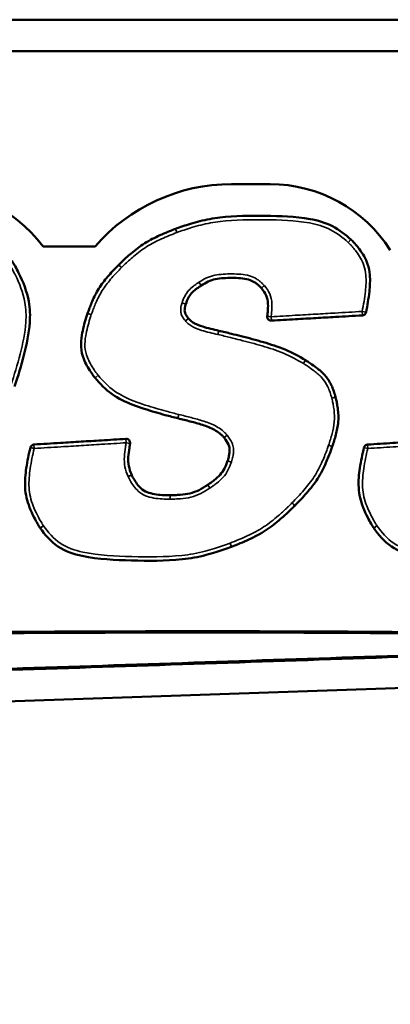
# Model space of a CAD drawing. Header units: inches. Extents: x 1.3 to 22.7, y 0.2 to 18.2.
# Tile 39 of 55: x 20.3 to 20.6, y 2.7 to 3.5. Entities that reach past the tile are written whole.
import ezdxf

# ---------------------------------------------------------------- set-up
doc = ezdxf.new("R2010")
doc.units = ezdxf.units.IN
doc.header["$LTSCALE"] = 0.833333
doc.header["$MEASUREMENT"] = 0
for name, color, linetype, lineweight in [('Dimension (ANSI)', 7, 'Continuous', 25), ('Visible (ANSI)', 7, 'Continuous', 50), ('Visible Narrow (ANSI)', 7, 'Continuous', 35)]:
    doc.layers.add(name, color=color, linetype=linetype, lineweight=lineweight)
doc.styles.add('Note Text (ANSI)', font='tahoma.ttf')
doc.dimstyles.new('Default (ANSI)', dxfattribs={"dimscale": 0.833333, "dimtxt": 0.2, "dimasz": 0.098425, "dimexe": 0.125, "dimexo": 0.0625, "dimgap": 0.031496, "dimtad": 0, "dimtih": 1, "dimtoh": 1, "dimrnd": 1e-08, "dimzin": 4, "dimdsep": 46, "dimtxsty": 'Note Text (ANSI)', "dimcen": 0.09, "dimdle": 0.393701, "dimclrd": 256, "dimclre": 256, "dimclrt": 256, "dimadec": 0, "dimazin": 1, "dimtfac": 1, "dimtofl": 0, "dimtmove": 0, "dimatfit": 3, "dimfxl": 0, "dimtolj": 1, "dimtzin": 4, "dimlwd": -1, "dimlwe": -1, "dimarcsym": 0})

# ---------------------------------------------------------------- blocks, each defined once
blk = doc.blocks.new('*D12')
at = {"layer": 'Defpoints', "color": 0}
for p in [(20.94052, 3.51761), (22.25286, 3.51761), (20.48839, 1.82828)]:
    blk.add_point(p, dxfattribs=at)
at = {"layer": 'Dimension (ANSI)'}
for p, q in [((20.9926, 3.51761), (22.35702, 3.51761)), ((22.25286, 3.43559), (22.25286, 2.73483)), ((22.25286, 1.9103), (22.25286, 2.46429)), ((20.54047, 1.82828), (22.35702, 1.82828))]:
    blk.add_line(p, q, dxfattribs=at)
for points in [[(22.23919, 3.43559), (22.26653, 3.43559), (22.25286, 3.51761)], [(22.23919, 1.9103), (22.26653, 1.9103), (22.25286, 1.82828)]]:
    blk.add_solid(points, dxfattribs=at)
at = {"layer": 'Dimension (ANSI)', "insert": (21.79712, 2.70858), "char_height": 0.1666667, "attachment_point": 1, "style": 'Note Text (ANSI)'}
blk.add_mtext('\\A1;2.03 [51]', dxfattribs=at)

msp = doc.modelspace()

# ---------------------------------------------------------------- linework, layer by layer
at = {"layer": 'Visible (ANSI)'}
for p, q in [((20.94052, 3.51761), (15.32219, 3.51761)), ((15.32219, 3.49261), (20.94052, 3.49261)), ((20.47614, 3.38699), (20.50687, 3.38699)), ((20.32667, 3.33755), (20.36787, 3.33755)), ((20.84563, 2.99479), (20.26535, 2.97495))]:
    msp.add_line(p, q, dxfattribs=at)
for centre, radius, start, end in [((20.22591, 3.25963), 0.12737, 37.71651, 90), ((20.47614, 3.24373), 0.14326, 90, 139.09176), ((20.50687, 3.27397), 0.11302, 32.48695, 90), ((20.43279, 3.34856), 0.00313, 110.67287, 111.11384), ((20.56884, 3.34068), 0.00313, 46.61467, 48.20827), ((20.38885, 3.32073), 0.00312, 135.3323, 135.62779), ((20.57987, 3.28587), 0.00312, 273.29766, 348.44778), ((20.36486, 3.28335), 0.00313, 161.34775, 161.81157), ((20.43956, 3.27839), 0.00312, 38.47246, 39.63077), ((20.50763, 3.28171), 0.00313, 173.06536, 273.29766), ((20.46541, 3.26755), 0.00312, 76.84129, 77.2423), ((20.53329, 3.24452), 0.00313, 58.16364, 59.05199), ((20.37024, 3.23517), 0.00312, 218.87825, 220.03267), ((20.55575, 3.21701), 0.00313, 14.7197, 15.33964), ((20.43435, 3.20405), 0.00312, 256.21267, 256.49736), ((20.39255, 3.18156), 0.00313, 350.22606, 93.52362), ((20.31956, 3.17707), 0.00313, 93.52362, 166.41458), ((20.55321, 3.17959), 0.00313, 341.36034, 341.69995), ((20.58433, 3.17707), 0.00312, 93.52364, 166.41353), ((20.52416, 3.1338), 0.00312, 315.23973, 315.53304), ((20.32687, 3.11565), 0.00312, 213.21348, 215.24699), ((20.59163, 3.11565), 0.00312, 213.21344, 215.24711), ((20.47507, 3.1019), 0.00312, 290.77422, 291.21576)]:
    msp.add_arc(centre, radius, start, end, dxfattribs=at)
for points, knots in [([(20.57092, 3.34301), (20.56661, 3.34687), (20.56172, 3.35076), (20.55067, 3.35647), (20.54455, 3.35826), (20.52653, 3.36137), (20.51478, 3.36168), (20.50296, 3.36185), (20.49097, 3.36201), (20.479, 3.36183), (20.46157, 3.35984), (20.45618, 3.35886), (20.44849, 3.35692), (20.44605, 3.35623), (20.44157, 3.35488), (20.43952, 3.35422), (20.43554, 3.35289), (20.43357, 3.35219), (20.43168, 3.35148)], [-0.5757665, -0.5757665, -0.5757665, -0.5757665, -0.5052885, -0.5052885, -0.4330249, -0.4330249, -0.2901091, -0.2901091, -0.2901091, -0.1450545, -0.1450545, -0.0807529, -0.0807529, -0.0504092, -0.0504092, -0.024569, -0.024569, -0.0000489, -0.0000489, -0.0000489, -0.0000489]), ([(20.43166, 3.35147), (20.42757, 3.3499), (20.4234, 3.34822), (20.41524, 3.34452), (20.41119, 3.34249), (20.40731, 3.34008), (20.40345, 3.33769), (20.39984, 3.3349), (20.39505, 3.33082), (20.39368, 3.32961), (20.39116, 3.32731), (20.39, 3.32622), (20.38811, 3.3244), (20.38734, 3.32365), (20.38663, 3.32293)], [-0.2131422, -0.2131422, -0.2131422, -0.2131422, -0.1597207, -0.1597207, -0.1062503, -0.1062503, -0.1062503, -0.0531251, -0.0531251, -0.0314019, -0.0314019, -0.0124301, -0.0124301, -0.0000327, -0.0000327, -0.0000327, -0.0000327]), ([(20.58293, 3.28524), (20.58402, 3.29058), (20.58499, 3.29604), (20.58605, 3.30599), (20.58631, 3.31045), (20.58593, 3.31503), (20.58569, 3.31781), (20.58518, 3.32071), (20.58274, 3.32792), (20.58035, 3.33175), (20.5768, 3.3365), (20.57585, 3.33767), (20.57436, 3.33941), (20.57385, 3.33999), (20.57291, 3.341), (20.5725, 3.34144), (20.57173, 3.34223), (20.57133, 3.34263), (20.57099, 3.34295)], [-0.2402431, -0.2402431, -0.2402431, -0.2402431, -0.1741527, -0.1741527, -0.1219948, -0.1219948, -0.1219948, -0.0902052, -0.0902052, -0.039342, -0.039342, -0.021892, -0.021892, -0.0128602, -0.0128602, -0.0058969, -0.0058969, -0.0001719, -0.0001719, -0.0001719, -0.0001719]), ([(20.30401, 3.2264), (20.30668, 3.23455), (20.30928, 3.24283), (20.31358, 3.25968), (20.3154, 3.26823), (20.31602, 3.27706), (20.3164, 3.2825), (20.31625, 3.28816), (20.31376, 3.30184), (20.31076, 3.30934), (20.3063, 3.31829), (20.30537, 3.32005), (20.30392, 3.3226), (20.30345, 3.32342), (20.30256, 3.3249), (20.30211, 3.32564), (20.30168, 3.32628)], [-0.4116767, -0.4116767, -0.4116767, -0.4116767, -0.3070688, -0.3070688, -0.2029354, -0.2029354, -0.2029354, -0.138847, -0.138847, -0.0441319, -0.0441319, -0.0205533, -0.0205533, -0.0094691, -0.0094691, -0.0001064, -0.0001064, -0.0001064, -0.0001064]), ([(20.38661, 3.32292), (20.38399, 3.32023), (20.38132, 3.31744), (20.37625, 3.31163), (20.37381, 3.30859), (20.37163, 3.3053), (20.36948, 3.30203), (20.36767, 3.29853), (20.36545, 3.29355), (20.36483, 3.29208), (20.36374, 3.28935), (20.36325, 3.2881), (20.36249, 3.28602), (20.36218, 3.28515), (20.3619, 3.28435)], [-0.182227, -0.182227, -0.182227, -0.182227, -0.1364558, -0.1364558, -0.0906519, -0.0906519, -0.0906519, -0.0453259, -0.0453259, -0.0264074, -0.0264074, -0.0104306, -0.0104306, -0.0000511, -0.0000511, -0.0000511, -0.0000511]), ([(20.45202, 3.30649), (20.45587, 3.30895), (20.45941, 3.31075), (20.46746, 3.31238), (20.47203, 3.31256), (20.47648, 3.31253), (20.48106, 3.31249), (20.48573, 3.31231), (20.49134, 3.31071), (20.49281, 3.31006), (20.49503, 3.30866), (20.49577, 3.30812), (20.4971, 3.30705), (20.49769, 3.30654), (20.49849, 3.30579), (20.49871, 3.30558), (20.49925, 3.30505), (20.4995, 3.30478), (20.49983, 3.30442)], [-0.2266937, -0.2266937, -0.2266937, -0.2266937, -0.1709054, -0.1709054, -0.115029, -0.115029, -0.115029, -0.0575145, -0.0575145, -0.0333945, -0.0333945, -0.0208158, -0.0208158, -0.0103115, -0.0103115, -0.0061515, -0.0061515, -0.0001508, -0.0001508, -0.0001508, -0.0001508]), ([(20.43987, 3.29176), (20.44046, 3.29349), (20.44103, 3.29497), (20.44252, 3.29786), (20.44339, 3.29915), (20.44443, 3.30032), (20.44542, 3.30144), (20.44663, 3.30249), (20.44865, 3.30409), (20.44939, 3.30464), (20.45039, 3.30536), (20.45064, 3.30554), (20.45126, 3.30597), (20.45159, 3.3062), (20.45198, 3.30646)], [-0.087591, -0.087591, -0.087591, -0.087591, -0.06532732, -0.06532732, -0.04299469, -0.04299469, -0.04299469, -0.02149735, -0.02149735, -0.00971995, -0.00971995, -0.00580936, -0.00580936, -0.00009571, -0.00009571, -0.00009571, -0.00009571]), ([(20.45198, 3.30646), (20.45199, 3.30647), (20.45199, 3.30647), (20.452, 3.30648), (20.45201, 3.30648), (20.45202, 3.30649)], [0, 0, 0, 0, 0.0001790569, 0.0001790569, 0.0003581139, 0.0003581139, 0.0003581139, 0.0003581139]), ([(20.49983, 3.30442), (20.49983, 3.30441), (20.49984, 3.3044), (20.49986, 3.30439), (20.49986, 3.30438), (20.49987, 3.30437)], [0, 0, 0, 0, 0.0002907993, 0.0002907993, 0.0005815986, 0.0005815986, 0.0005815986, 0.0005815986]), ([(20.49987, 3.30437), (20.50156, 3.30239), (20.50277, 3.30063), (20.50455, 3.29657), (20.50501, 3.29437), (20.50512, 3.29203), (20.50522, 3.2899), (20.50508, 3.28759), (20.50478, 3.28422), (20.50466, 3.28315), (20.50453, 3.28208)], [-0.1220567, -0.1220567, -0.1220567, -0.1220567, -0.0902826, -0.0902826, -0.0583641, -0.0583641, -0.0583641, -0.029182, -0.029182, -0.0157413, -0.0157413, -0.0157413, -0.0157413]), ([(20.44197, 3.28038), (20.44094, 3.28163), (20.44019, 3.28267), (20.43935, 3.28443), (20.43915, 3.28506), (20.43904, 3.28569), (20.43893, 3.28632), (20.43891, 3.28696), (20.43905, 3.28839), (20.43917, 3.28909), (20.43942, 3.2902), (20.43952, 3.29059), (20.43967, 3.29111), (20.43971, 3.29125), (20.43978, 3.2915), (20.43981, 3.29159), (20.43985, 3.29173)], [-0.06264161, -0.06264161, -0.06264161, -0.06264161, -0.04283704, -0.04283704, -0.03120758, -0.03120758, -0.03120758, -0.01957813, -0.01957813, -0.00935884, -0.00935884, -0.0038654, -0.0038654, -0.00187741, -0.00187741, -0.00009711, -0.00009711, -0.00009711, -0.00009711]), ([(20.43985, 3.29173), (20.43986, 3.29173), (20.43986, 3.29174), (20.43986, 3.29175), (20.43986, 3.29175), (20.43987, 3.29176)], [0, 0, 0, 0, 0.0001495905, 0.0001495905, 0.000299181, 0.000299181, 0.000299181, 0.000299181]), ([(20.36189, 3.28432), (20.36153, 3.28322), (20.36116, 3.2821), (20.35938, 3.27644), (20.35813, 3.27186), (20.35686, 3.264), (20.35657, 3.26088), (20.35674, 3.25768), (20.35692, 3.25448), (20.35769, 3.25114), (20.36038, 3.24442), (20.36231, 3.24109), (20.36493, 3.23714), (20.36543, 3.23642), (20.36626, 3.23525), (20.36659, 3.2348), (20.36721, 3.23397), (20.36753, 3.23356), (20.36781, 3.23321)], [-0.2086074, -0.2086074, -0.2086074, -0.2086074, -0.1943994, -0.1943994, -0.137907, -0.137907, -0.1025993, -0.1025993, -0.1025993, -0.0672915, -0.0672915, -0.0222874, -0.0222874, -0.0120515, -0.0120515, -0.0055502, -0.0055502, -0.0001256, -0.0001256, -0.0001256, -0.0001256]), ([(20.4661, 3.2706), (20.46391, 3.2711), (20.46176, 3.27159), (20.45748, 3.27266), (20.45535, 3.27322), (20.45329, 3.27386), (20.45098, 3.27457), (20.44877, 3.27535), (20.44596, 3.27691), (20.44507, 3.27751), (20.44381, 3.27852), (20.44339, 3.27889), (20.44284, 3.27942), (20.4427, 3.27957), (20.44235, 3.27993), (20.44223, 3.28006), (20.44201, 3.28033)], [-0.1160862, -0.1160862, -0.1160862, -0.1160862, -0.0887705, -0.0887705, -0.0614104, -0.0614104, -0.0614104, -0.0307052, -0.0307052, -0.0156626, -0.0156626, -0.0076679, -0.0076679, -0.0045938, -0.0045938, -0.0001367, -0.0001367, -0.0001367, -0.0001367]), ([(20.50781, 3.27859), (20.51416, 3.27895), (20.5205, 3.27932), (20.5323, 3.28), (20.53777, 3.28031), (20.54323, 3.28063), (20.54839, 3.28093), (20.55355, 3.28122), (20.56582, 3.28193), (20.57294, 3.28234), (20.58005, 3.28275)], [-0.3038166, -0.3038166, -0.3038166, -0.3038166, -0.2263651, -0.2263651, -0.1596386, -0.1596386, -0.1596386, -0.0966537, -0.0966537, -0.0097519, -0.0097519, -0.0097519, -0.0097519]), ([(20.5349, 3.2472), (20.5298, 3.25026), (20.52428, 3.2532), (20.51302, 3.25791), (20.50724, 3.25981), (20.50146, 3.2615), (20.49558, 3.26322), (20.4897, 3.26476), (20.48125, 3.26691), (20.47869, 3.26755), (20.4728, 3.269), (20.46945, 3.26982), (20.46612, 3.2706)], [-0.2927048, -0.2927048, -0.2927048, -0.2927048, -0.2202364, -0.2202364, -0.14767, -0.14767, -0.14767, -0.073835, -0.073835, -0.0417429, -0.0417429, -0.0000444, -0.0000444, -0.0000444, -0.0000444]), ([(20.55876, 3.21784), (20.55792, 3.22092), (20.55689, 3.22422), (20.55409, 3.23016), (20.55236, 3.23288), (20.55027, 3.2352), (20.54818, 3.23752), (20.54588, 3.23941), (20.54198, 3.2424), (20.54038, 3.24355), (20.53825, 3.24502), (20.53773, 3.24536), (20.53647, 3.2462), (20.53568, 3.24672), (20.53494, 3.24718)], [-0.1488627, -0.1488627, -0.1488627, -0.1488627, -0.1099362, -0.1099362, -0.0757181, -0.0757181, -0.0757181, -0.0414999, -0.0414999, -0.01812, -0.01812, -0.0107224, -0.0107224, -0.0000975, -0.0000975, -0.0000975, -0.0000975]), ([(20.36785, 3.23316), (20.37168, 3.2286), (20.37618, 3.22394), (20.38644, 3.21666), (20.39212, 3.21393), (20.39784, 3.21173), (20.40374, 3.20945), (20.40968, 3.20762), (20.4183, 3.20509), (20.42096, 3.20434), (20.42694, 3.20271), (20.4303, 3.20183), (20.43361, 3.20101)], [-0.2956208, -0.2956208, -0.2956208, -0.2956208, -0.2230038, -0.2230038, -0.1502601, -0.1502601, -0.1502601, -0.07513, -0.07513, -0.0416376, -0.0416376, -0.0000315, -0.0000315, -0.0000315, -0.0000315]), ([(20.55618, 3.17861), (20.55718, 3.18166), (20.55818, 3.18482), (20.55986, 3.19126), (20.56057, 3.19456), (20.56089, 3.19801), (20.56121, 3.20138), (20.56105, 3.20485), (20.56044, 3.20955), (20.56022, 3.21094), (20.55976, 3.21343), (20.55954, 3.21454), (20.55913, 3.21636), (20.55895, 3.21712), (20.55877, 3.2178)], [-0.1549787, -0.1549787, -0.1549787, -0.1549787, -0.1158285, -0.1158285, -0.0766407, -0.0766407, -0.0766407, -0.0383203, -0.0383203, -0.0219241, -0.0219241, -0.008625, -0.008625, -0.0000678, -0.0000678, -0.0000678, -0.0000678]), ([(20.43363, 3.20101), (20.43693, 3.20022), (20.44021, 3.19941), (20.44673, 3.1977), (20.44997, 3.19679), (20.45312, 3.19578), (20.4565, 3.19468), (20.45983, 3.19346), (20.46413, 3.19101), (20.46549, 3.19008), (20.46744, 3.1885), (20.46809, 3.18793), (20.46894, 3.18711), (20.46917, 3.18688), (20.4697, 3.18632), (20.46992, 3.18607), (20.47024, 3.18568)], [-0.1721484, -0.1721484, -0.1721484, -0.1721484, -0.1306631, -0.1306631, -0.0891463, -0.0891463, -0.0891463, -0.0445732, -0.0445732, -0.0225433, -0.0225433, -0.010912, -0.010912, -0.0064683, -0.0064683, -0.000175, -0.000175, -0.000175, -0.000175]), ([(20.39235, 3.18468), (20.38586, 3.18428), (20.37936, 3.18388), (20.36748, 3.18315), (20.36209, 3.18282), (20.35671, 3.18249), (20.35132, 3.18215), (20.34593, 3.18182), (20.33349, 3.18106), (20.32643, 3.18062), (20.31937, 3.18019)], [-0.3065367, -0.3065367, -0.3065367, -0.3065367, -0.2271953, -0.2271953, -0.1613912, -0.1613912, -0.1613912, -0.0955871, -0.0955871, -0.0093612, -0.0093612, -0.0093612, -0.0093612]), ([(20.47024, 3.18568), (20.47025, 3.18567), (20.47026, 3.18566), (20.47027, 3.18564), (20.47028, 3.18563), (20.47029, 3.18562)], [0, 0, 0, 0, 0.0003273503, 0.0003273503, 0.0006547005, 0.0006547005, 0.0006547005, 0.0006547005]), ([(20.47029, 3.18562), (20.47174, 3.1837), (20.4729, 3.18197), (20.47414, 3.17905), (20.47445, 3.17798), (20.47459, 3.1769), (20.47472, 3.17582), (20.47469, 3.1747), (20.47441, 3.17245), (20.47421, 3.1714), (20.47382, 3.16973), (20.47366, 3.1691), (20.47342, 3.16825), (20.47335, 3.16802), (20.47322, 3.1676), (20.47318, 3.16744), (20.47311, 3.16723)], [-0.09214586, -0.09214586, -0.09214586, -0.09214586, -0.06277105, -0.06277105, -0.04567908, -0.04567908, -0.04567908, -0.02858712, -0.02858712, -0.01439037, -0.01439037, -0.00588806, -0.00588806, -0.00282023, -0.00282023, -0.00007672, -0.00007672, -0.00007672, -0.00007672]), ([(20.65712, 3.18468), (20.64978, 3.18423), (20.64244, 3.18378), (20.63056, 3.18305), (20.62601, 3.18277), (20.62147, 3.18249), (20.61573, 3.18213), (20.60999, 3.18178), (20.59755, 3.18101), (20.59084, 3.1806), (20.58413, 3.18019)], [-0.3065329, -0.3065329, -0.3065329, -0.3065329, -0.2168706, -0.2168706, -0.1613902, -0.1613902, -0.1613902, -0.0912819, -0.0912819, -0.009361, -0.009361, -0.009361, -0.009361]), ([(20.31652, 3.1778), (20.31524, 3.17249), (20.31408, 3.16706), (20.31253, 3.15643), (20.31205, 3.15123), (20.31234, 3.14593), (20.31263, 3.14063), (20.31394, 3.13521), (20.31694, 3.12751), (20.31817, 3.12484), (20.32039, 3.12051), (20.32131, 3.11882), (20.32263, 3.11657), (20.32297, 3.11599), (20.32363, 3.11492), (20.32395, 3.1144), (20.32425, 3.11394)], [-0.2604317, -0.2604317, -0.2604317, -0.2604317, -0.194175, -0.194175, -0.1332447, -0.1332447, -0.1332447, -0.0723145, -0.0723145, -0.0376557, -0.0376557, -0.0148906, -0.0148906, -0.0068618, -0.0068618, -0.0002208, -0.0002208, -0.0002208, -0.0002208]), ([(20.39691, 3.15605), (20.39587, 3.1585), (20.39511, 3.16067), (20.39421, 3.16541), (20.39411, 3.16785), (20.39425, 3.17035), (20.39439, 3.1727), (20.3947, 3.17515), (20.39524, 3.17874), (20.39543, 3.17989), (20.39562, 3.18103)], [-0.126833, -0.126833, -0.126833, -0.126833, -0.0943267, -0.0943267, -0.061649, -0.061649, -0.061649, -0.0308245, -0.0308245, -0.0164264, -0.0164264, -0.0164264, -0.0164264]), ([(20.52639, 3.13161), (20.5296, 3.13488), (20.53284, 3.13828), (20.53898, 3.14535), (20.54191, 3.14906), (20.5445, 3.15307), (20.54708, 3.15706), (20.54922, 3.16132), (20.55186, 3.16732), (20.55258, 3.16905), (20.55389, 3.17235), (20.55449, 3.17391), (20.55544, 3.17651), (20.55583, 3.17758), (20.55617, 3.17859)], [-0.222467, -0.222467, -0.222467, -0.222467, -0.1667126, -0.1667126, -0.1109257, -0.1109257, -0.1109257, -0.0554628, -0.0554628, -0.0330391, -0.0330391, -0.0130913, -0.0130913, -0.0000376, -0.0000376, -0.0000376, -0.0000376]), ([(20.58129, 3.1778), (20.58001, 3.17249), (20.57885, 3.16706), (20.57729, 3.15643), (20.57682, 3.15123), (20.5771, 3.14593), (20.57739, 3.14063), (20.5787, 3.13521), (20.58171, 3.12751), (20.58294, 3.12484), (20.58515, 3.12051), (20.58608, 3.11882), (20.58739, 3.11657), (20.58774, 3.11599), (20.58839, 3.11492), (20.58872, 3.1144), (20.58902, 3.11394)], [-0.2604309, -0.2604309, -0.2604309, -0.2604309, -0.1941765, -0.1941765, -0.1332437, -0.1332437, -0.1332437, -0.0723109, -0.0723109, -0.0376553, -0.0376553, -0.0148905, -0.0148905, -0.0068618, -0.0068618, -0.0002209, -0.0002209, -0.0002209, -0.0002209]), ([(20.47309, 3.1672), (20.47234, 3.16501), (20.47159, 3.16309), (20.46962, 3.15936), (20.46845, 3.15767), (20.46707, 3.15616), (20.46573, 3.1547), (20.46414, 3.15332), (20.46156, 3.15127), (20.46064, 3.15057), (20.45938, 3.14964), (20.45905, 3.14941), (20.45823, 3.14882), (20.45778, 3.1485), (20.45726, 3.14815)], [-0.1109934, -0.1109934, -0.1109934, -0.1109934, -0.0827775, -0.0827775, -0.0544925, -0.0544925, -0.0544925, -0.0272462, -0.0272462, -0.0127191, -0.0127191, -0.0075898, -0.0075898, -0.0000479, -0.0000479, -0.0000479, -0.0000479]), ([(20.47311, 3.16723), (20.4731, 3.16722), (20.4731, 3.16722), (20.4731, 3.16721), (20.4731, 3.1672), (20.47309, 3.1672)], [0, 0, 0, 0, 0.0001411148, 0.0001411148, 0.0002822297, 0.0002822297, 0.0002822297, 0.0002822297]), ([(20.39695, 3.15597), (20.39694, 3.15598), (20.39694, 3.15599), (20.39692, 3.15602), (20.39692, 3.15603), (20.39691, 3.15605)], [0, 0, 0, 0, 0.0003542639, 0.0003542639, 0.0007085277, 0.0007085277, 0.0007085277, 0.0007085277]), ([(20.42756, 3.13992), (20.42322, 3.13995), (20.41907, 3.14009), (20.41298, 3.14113), (20.41096, 3.14164), (20.40914, 3.1424), (20.40732, 3.14315), (20.40569, 3.14416), (20.40201, 3.14751), (20.40006, 3.15027), (20.39824, 3.15346), (20.39806, 3.15378), (20.39771, 3.15443), (20.39753, 3.15477), (20.39722, 3.1554), (20.39709, 3.15565), (20.39695, 3.15597)], [-0.1659957, -0.1659957, -0.1659957, -0.1659957, -0.1130528, -0.1130528, -0.0852524, -0.0852524, -0.0852524, -0.057452, -0.057452, -0.0142561, -0.0142561, -0.0095243, -0.0095243, -0.0045539, -0.0045539, -0.0002004, -0.0002004, -0.0002004, -0.0002004]), ([(20.45725, 3.14814), (20.45492, 3.14659), (20.45271, 3.14523), (20.44804, 3.1429), (20.44565, 3.14199), (20.44317, 3.14139), (20.44075, 3.1408), (20.43817, 3.14049), (20.43408, 3.14015), (20.43262, 3.14006), (20.43067, 3.13999), (20.43018, 3.13997), (20.42899, 3.13994), (20.42832, 3.13992), (20.42758, 3.13992)], [-0.1350064, -0.1350064, -0.1350064, -0.1350064, -0.1009319, -0.1009319, -0.0668107, -0.0668107, -0.0668107, -0.0334054, -0.0334054, -0.015057, -0.015057, -0.0089676, -0.0089676, -0.0000516, -0.0000516, -0.0000516, -0.0000516]), ([(20.45726, 3.14815), (20.45726, 3.14815), (20.45726, 3.14815), (20.45725, 3.14814), (20.45725, 3.14814), (20.45725, 3.14814)], [0, 0, 0, 0, 0.0000940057, 0.0000940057, 0.0001880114, 0.0001880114, 0.0001880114, 0.0001880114]), ([(20.42758, 3.13992), (20.42758, 3.13992), (20.42758, 3.13992), (20.42757, 3.13992), (20.42756, 3.13992), (20.42756, 3.13992)], [0, 0, 0, 0, 0.0001018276, 0.0001018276, 0.0002036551, 0.0002036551, 0.0002036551, 0.0002036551]), ([(20.4762, 3.09898), (20.48079, 3.10076), (20.48547, 3.10266), (20.49459, 3.10692), (20.49909, 3.1093), (20.50337, 3.11209), (20.50765, 3.11488), (20.51162, 3.11807), (20.51761, 3.12328), (20.51976, 3.12524), (20.5225, 3.12782), (20.52312, 3.12841), (20.52462, 3.12986), (20.52553, 3.13074), (20.52638, 3.1316)], [-0.2399242, -0.2399242, -0.2399242, -0.2399242, -0.179974, -0.179974, -0.1199749, -0.1199749, -0.1199749, -0.0599875, -0.0599875, -0.0250605, -0.0250605, -0.0147865, -0.0147865, -0.0000325, -0.0000325, -0.0000325, -0.0000325]), ([(20.32431, 3.11385), (20.32802, 3.10861), (20.33264, 3.10313), (20.34426, 3.09537), (20.35099, 3.09308), (20.37081, 3.08894), (20.38384, 3.0885), (20.39689, 3.08809), (20.41021, 3.08767), (20.42356, 3.08763), (20.44342, 3.08968), (20.44988, 3.09084), (20.45865, 3.09317), (20.46116, 3.09391), (20.4658, 3.09535), (20.46794, 3.09605), (20.47211, 3.09748), (20.47419, 3.09822), (20.47618, 3.09898)], [-0.6390819, -0.6390819, -0.6390819, -0.6390819, -0.5609047, -0.5609047, -0.4811395, -0.4811395, -0.322974, -0.322974, -0.322974, -0.161487, -0.161487, -0.0844745, -0.0844745, -0.0531141, -0.0531141, -0.0260469, -0.0260469, -0.0000489, -0.0000489, -0.0000489, -0.0000489]), ([(20.58908, 3.11385), (20.59278, 3.10861), (20.5974, 3.10313), (20.60902, 3.09537), (20.61575, 3.09308), (20.63558, 3.08894), (20.64861, 3.0885), (20.66166, 3.08809), (20.67498, 3.08767), (20.68832, 3.08763), (20.70819, 3.08968), (20.71464, 3.09084), (20.72341, 3.09317), (20.72592, 3.09391), (20.73056, 3.09535), (20.7327, 3.09605), (20.73687, 3.09748), (20.73895, 3.09822), (20.74095, 3.09898)], [-0.6390896, -0.6390896, -0.6390896, -0.6390896, -0.5609118, -0.5609118, -0.4811453, -0.4811453, -0.322978, -0.322978, -0.322978, -0.161489, -0.161489, -0.0844804, -0.0844804, -0.0531182, -0.0531182, -0.0260491, -0.0260491, -0.0000492, -0.0000492, -0.0000492, -0.0000492]), ([(20.72887, 3.02918), (20.69012, 3.03019), (20.65135, 3.03084), (20.56574, 3.03167), (20.51889, 3.03184), (20.38644, 3.03193), (20.30083, 3.03152), (20.21523, 3.03082), (20.12963, 3.03012), (20.04404, 3.02915), (19.91549, 3.02695), (19.87252, 3.02608), (19.80329, 3.02419), (19.77701, 3.02338), (19.74287, 3.02196), (19.73499, 3.02161), (19.71865, 3.02077), (19.71016, 3.02033), (19.70173, 3.01959)], [-4.174531, -4.174531, -4.174531, -4.174531, -3.701923, -3.701923, -3.130842, -3.130842, -2.087153, -2.087153, -2.087153, -1.043576, -1.043576, -0.519716, -0.519716, -0.199283, -0.199283, -0.103167, -0.103167, 0, 0, 0, 0]), ([(20.26535, 2.99995), (20.31358, 3.00156), (20.3618, 3.00316), (20.45826, 3.00639), (20.50649, 3.00801), (20.55471, 3.00965), (20.60294, 3.01128), (20.65116, 3.01293), (20.7221, 3.01539), (20.74482, 3.01618), (20.78175, 3.01748), (20.79596, 3.01799), (20.82146, 3.01892), (20.83277, 3.01928), (20.84406, 3.01979)], [-2.353196, -2.353196, -2.353196, -2.353196, -1.764884, -1.764884, -1.176571, -1.176571, -1.176571, -0.588285, -0.588285, -0.311145, -0.311145, -0.137789, -0.137789, 0, 0, 0, 0])]:
    msp.add_open_spline(points, degree=3, knots=knots, dxfattribs=at)
msp.add_open_spline([(20.52639, 3.13161), (20.52639, 3.13161), (20.52639, 3.13161), (20.52639, 3.13161)], degree=3, dxfattribs=at)
msp.add_open_spline([(20.52639, 3.13161), (20.52639, 3.13161), (20.52639, 3.13161), (20.52639, 3.13161)], degree=3, dxfattribs=at)
at = {"layer": 'Visible Narrow (ANSI)'}
for p, q in [((20.43279, 3.34856), (20.43166, 3.35147)), ((20.43168, 3.35148), (20.43279, 3.34856)), ((20.56884, 3.34068), (20.57092, 3.34301)), ((20.57099, 3.34295), (20.56884, 3.34068)), ((20.38885, 3.32073), (20.38661, 3.32292)), ((20.45026, 3.30907), (20.45198, 3.30646)), ((20.45202, 3.30649), (20.45033, 3.30912)), ((20.50216, 3.3065), (20.49983, 3.30442)), ((20.49987, 3.30437), (20.50225, 3.3064)), ((20.43688, 3.2927), (20.43985, 3.29173)), ((20.43987, 3.29176), (20.43691, 3.29277)), ((20.58005, 3.28275), (20.57987, 3.28587)), ((20.57987, 3.28587), (20.58293, 3.28524)), ((20.36486, 3.28335), (20.36189, 3.28432)), ((20.43956, 3.27839), (20.44197, 3.28038)), ((20.44201, 3.28033), (20.43956, 3.27839)), ((20.50453, 3.28208), (20.50763, 3.28171)), ((20.50763, 3.28171), (20.50781, 3.27859)), ((20.46612, 3.2706), (20.46541, 3.26755)), ((20.46541, 3.26755), (20.4661, 3.2706)), ((20.53329, 3.24452), (20.5349, 3.2472)), ((20.36781, 3.23321), (20.37024, 3.23517)), ((20.37024, 3.23517), (20.36785, 3.23316)), ((20.55575, 3.21701), (20.55876, 3.21784)), ((20.43361, 3.20101), (20.43435, 3.20405)), ((20.43435, 3.20405), (20.43363, 3.20101)), ((20.39255, 3.18156), (20.39235, 3.18468)), ((20.47268, 3.18763), (20.47024, 3.18568)), ((20.47029, 3.18562), (20.47278, 3.18751)), ((20.31956, 3.17707), (20.31652, 3.1778)), ((20.31937, 3.18019), (20.31956, 3.17707)), ((20.39562, 3.18103), (20.39255, 3.18156)), ((20.55617, 3.17859), (20.55321, 3.17959)), ((20.55321, 3.17959), (20.55618, 3.17861)), ((20.58433, 3.17707), (20.58129, 3.1778)), ((20.58413, 3.18019), (20.58433, 3.17707)), ((20.47309, 3.1672), (20.47605, 3.16618)), ((20.47607, 3.16625), (20.47311, 3.16723)), ((20.39691, 3.15605), (20.39404, 3.15483)), ((20.39411, 3.15467), (20.39695, 3.15597)), ((20.45725, 3.14814), (20.45898, 3.14554)), ((20.45901, 3.14556), (20.45726, 3.14815)), ((20.42756, 3.13992), (20.42754, 3.13679)), ((20.42759, 3.13679), (20.42758, 3.13992)), ((20.52416, 3.1338), (20.52639, 3.13161)), ((20.32425, 3.11394), (20.32687, 3.11565)), ((20.32687, 3.11565), (20.32431, 3.11385)), ((20.58902, 3.11394), (20.59163, 3.11565)), ((20.59163, 3.11565), (20.58908, 3.11385)), ((20.47618, 3.09898), (20.47507, 3.1019)), ((20.47507, 3.1019), (20.4762, 3.09898))]:
    msp.add_line(p, q, dxfattribs=at)
for centre, major_axis, start_param, end_param in [((20.38885, 3.32073), (-0.00222, 0.0022), 6.282999, 7.853982), ((20.36486, 3.28335), (-0.00296, 0.001), 0.021465, 1.570796), ((20.53329, 3.24452), (0.00165, 0.00265), 4.712389, 6.215019), ((20.55575, 3.21701), (0.00302, 0.00079), 4.712389, 6.399063), ((20.52416, 3.1338), (0.00222, -0.0022), 4.712389, 5.734208)]:
    msp.add_ellipse(centre, major_axis=major_axis, ratio=0.00001, start_param=start_param, end_param=end_param, dxfattribs=at)
for points, knots in [([(20.43279, 3.34856), (20.43467, 3.34927), (20.43657, 3.34993), (20.44048, 3.35125), (20.4425, 3.35189), (20.44691, 3.35323), (20.44931, 3.3539), (20.45684, 3.3558), (20.46204, 3.35675), (20.4791, 3.3587), (20.49102, 3.35889), (20.50292, 3.35872), (20.51464, 3.35856), (20.52642, 3.35822), (20.54381, 3.35522), (20.54956, 3.35352), (20.55996, 3.34815), (20.56453, 3.34453), (20.56884, 3.34068)], [0.0000489, 0.0000489, 0.0000489, 0.0000489, 0.024569, 0.024569, 0.0504092, 0.0504092, 0.0807529, 0.0807529, 0.1450545, 0.1450545, 0.2901091, 0.2901091, 0.2901091, 0.4330249, 0.4330249, 0.5052885, 0.5052885, 0.5757665, 0.5757665, 0.5757665, 0.5757665]), ([(20.38885, 3.32073), (20.38956, 3.32145), (20.39029, 3.32216), (20.39215, 3.32395), (20.39329, 3.32502), (20.39577, 3.32728), (20.3971, 3.32846), (20.40179, 3.33246), (20.40525, 3.33513), (20.40896, 3.33742), (20.41268, 3.33974), (20.41661, 3.34171), (20.42461, 3.34534), (20.4287, 3.34698), (20.43279, 3.34856)], [0.0000327, 0.0000327, 0.0000327, 0.0000327, 0.0124301, 0.0124301, 0.0314019, 0.0314019, 0.0531251, 0.0531251, 0.1062503, 0.1062503, 0.1062503, 0.1597207, 0.1597207, 0.2131422, 0.2131422, 0.2131422, 0.2131422]), ([(20.56884, 3.34068), (20.56918, 3.34036), (20.56951, 3.34003), (20.57024, 3.33928), (20.57063, 3.33887), (20.57152, 3.3379), (20.57202, 3.33734), (20.57344, 3.33569), (20.57434, 3.33457), (20.57771, 3.33006), (20.57993, 3.32647), (20.58212, 3.31999), (20.58259, 3.31736), (20.58281, 3.31476), (20.58317, 3.3105), (20.58293, 3.3062), (20.5819, 3.29652), (20.58096, 3.29118), (20.57987, 3.28587)], [0.0001719, 0.0001719, 0.0001719, 0.0001719, 0.0058969, 0.0058969, 0.0128602, 0.0128602, 0.021892, 0.021892, 0.039342, 0.039342, 0.0902052, 0.0902052, 0.1219948, 0.1219948, 0.1219948, 0.1741527, 0.1741527, 0.2402431, 0.2402431, 0.2402431, 0.2402431]), ([(20.29907, 3.32457), (20.29949, 3.32392), (20.29989, 3.32327), (20.30076, 3.32183), (20.30122, 3.32104), (20.30262, 3.31856), (20.30353, 3.31685), (20.30787, 3.30814), (20.31076, 3.30085), (20.31312, 3.28789), (20.31326, 3.28253), (20.3129, 3.27728), (20.3123, 3.26876), (20.31053, 3.26035), (20.30628, 3.24371), (20.30371, 3.23552), (20.30104, 3.22737)], [0.0001064, 0.0001064, 0.0001064, 0.0001064, 0.0094691, 0.0094691, 0.0205533, 0.0205533, 0.0441319, 0.0441319, 0.138847, 0.138847, 0.2029354, 0.2029354, 0.2029354, 0.3070688, 0.3070688, 0.4116767, 0.4116767, 0.4116767, 0.4116767]), ([(20.36486, 3.28335), (20.36514, 3.28415), (20.36543, 3.28496), (20.36618, 3.28699), (20.36665, 3.28822), (20.36772, 3.29089), (20.36832, 3.29232), (20.37048, 3.29715), (20.37219, 3.30047), (20.37424, 3.30357), (20.37631, 3.30671), (20.37867, 3.30964), (20.38362, 3.31532), (20.38622, 3.31805), (20.38885, 3.32073)], [0.0000511, 0.0000511, 0.0000511, 0.0000511, 0.0104306, 0.0104306, 0.0264074, 0.0264074, 0.0453259, 0.0453259, 0.0906519, 0.0906519, 0.0906519, 0.1364558, 0.1364558, 0.182227, 0.182227, 0.182227, 0.182227]), ([(20.45026, 3.30907), (20.44987, 3.30881), (20.44948, 3.30855), (20.44883, 3.30809), (20.44857, 3.30791), (20.44753, 3.30716), (20.44675, 3.30657), (20.44461, 3.30487), (20.44327, 3.30371), (20.44209, 3.3024), (20.44087, 3.30103), (20.43984, 3.29948), (20.43816, 3.29621), (20.4375, 3.2945), (20.43691, 3.29277)], [0.00009571, 0.00009571, 0.00009571, 0.00009571, 0.00580936, 0.00580936, 0.00971995, 0.00971995, 0.02149735, 0.02149735, 0.04299469, 0.04299469, 0.04299469, 0.06532732, 0.06532732, 0.087591, 0.087591, 0.087591, 0.087591]), ([(20.45033, 3.30912), (20.45032, 3.30911), (20.45031, 3.3091), (20.45028, 3.30909), (20.45027, 3.30908), (20.45026, 3.30907)], [-0.0003581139, -0.0003581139, -0.0003581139, -0.0003581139, -0.0001790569, -0.0001790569, 0, 0, 0, 0]), ([(20.50216, 3.3065), (20.50183, 3.30687), (20.50149, 3.30722), (20.5009, 3.30781), (20.50065, 3.30805), (20.49977, 3.30887), (20.49912, 3.30944), (20.49765, 3.31062), (20.49681, 3.31123), (20.49427, 3.31284), (20.49244, 3.31365), (20.486, 3.31548), (20.48122, 3.31562), (20.4765, 3.31565), (20.47192, 3.31569), (20.4673, 3.31554), (20.45833, 3.31372), (20.45419, 3.31158), (20.45033, 3.30912)], [0.0001508, 0.0001508, 0.0001508, 0.0001508, 0.0061515, 0.0061515, 0.0103115, 0.0103115, 0.0208158, 0.0208158, 0.0333945, 0.0333945, 0.0575145, 0.0575145, 0.115029, 0.115029, 0.115029, 0.1709054, 0.1709054, 0.2266937, 0.2266937, 0.2266937, 0.2266937]), ([(20.50225, 3.3064), (20.50224, 3.30641), (20.50222, 3.30643), (20.50219, 3.30647), (20.50217, 3.30649), (20.50216, 3.3065)], [-0.0005815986, -0.0005815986, -0.0005815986, -0.0005815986, -0.0002907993, -0.0002907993, 0, 0, 0, 0]), ([(20.50763, 3.28171), (20.50777, 3.2828), (20.50788, 3.2839), (20.5082, 3.28739), (20.50835, 3.28979), (20.50824, 3.29218), (20.50811, 3.29479), (20.50757, 3.29745), (20.50547, 3.30225), (20.50394, 3.30441), (20.50225, 3.3064)], [0.0157413, 0.0157413, 0.0157413, 0.0157413, 0.029182, 0.029182, 0.0583641, 0.0583641, 0.0583641, 0.0902826, 0.0902826, 0.1220567, 0.1220567, 0.1220567, 0.1220567]), ([(20.43688, 3.2927), (20.43684, 3.29256), (20.4368, 3.29242), (20.43671, 3.29213), (20.43666, 3.29197), (20.4365, 3.29138), (20.43639, 3.29094), (20.4361, 3.28968), (20.43596, 3.28886), (20.43578, 3.28706), (20.43579, 3.28609), (20.43596, 3.28515), (20.43612, 3.28421), (20.43643, 3.28329), (20.43755, 3.28096), (20.43853, 3.27964), (20.43956, 3.27839)], [0.00009711, 0.00009711, 0.00009711, 0.00009711, 0.00187741, 0.00187741, 0.0038654, 0.0038654, 0.00935884, 0.00935884, 0.01957813, 0.01957813, 0.03120758, 0.03120758, 0.03120758, 0.04283704, 0.04283704, 0.06264161, 0.06264161, 0.06264161, 0.06264161]), ([(20.43691, 3.29277), (20.4369, 3.29276), (20.4369, 3.29275), (20.43689, 3.29272), (20.43689, 3.29271), (20.43688, 3.2927)], [-0.000299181, -0.000299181, -0.000299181, -0.000299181, -0.0001495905, -0.0001495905, 0, 0, 0, 0]), ([(20.57987, 3.28587), (20.57276, 3.28546), (20.56564, 3.28505), (20.55337, 3.28434), (20.54821, 3.28404), (20.54305, 3.28375), (20.53759, 3.28343), (20.53212, 3.28312), (20.52032, 3.28244), (20.51398, 3.28207), (20.50763, 3.28171)], [0.0097519, 0.0097519, 0.0097519, 0.0097519, 0.0966537, 0.0966537, 0.1596386, 0.1596386, 0.1596386, 0.2263651, 0.2263651, 0.3038166, 0.3038166, 0.3038166, 0.3038166]), ([(20.37024, 3.23517), (20.36996, 3.23552), (20.36969, 3.23587), (20.3691, 3.23665), (20.36879, 3.23708), (20.36799, 3.2382), (20.36751, 3.2389), (20.365, 3.24268), (20.36316, 3.24589), (20.36069, 3.25206), (20.36002, 3.25496), (20.35986, 3.25785), (20.35971, 3.26074), (20.35997, 3.26365), (20.36118, 3.27112), (20.36239, 3.27559), (20.36414, 3.28113), (20.3645, 3.28224), (20.36486, 3.28335)], [0.0001256, 0.0001256, 0.0001256, 0.0001256, 0.0055502, 0.0055502, 0.0120515, 0.0120515, 0.0222874, 0.0222874, 0.0672915, 0.0672915, 0.1025993, 0.1025993, 0.1025993, 0.137907, 0.137907, 0.1943994, 0.1943994, 0.2086074, 0.2086074, 0.2086074, 0.2086074]), ([(20.43956, 3.27839), (20.43979, 3.2781), (20.44004, 3.27783), (20.44046, 3.27738), (20.44064, 3.2772), (20.44129, 3.27657), (20.44179, 3.27614), (20.44326, 3.27496), (20.44429, 3.27427), (20.44757, 3.27244), (20.44996, 3.27161), (20.45237, 3.27087), (20.45452, 3.27021), (20.45669, 3.26964), (20.46104, 3.26855), (20.46322, 3.26805), (20.46541, 3.26755)], [0.0001367, 0.0001367, 0.0001367, 0.0001367, 0.0045938, 0.0045938, 0.0076679, 0.0076679, 0.0156626, 0.0156626, 0.0307052, 0.0307052, 0.0614104, 0.0614104, 0.0614104, 0.0887705, 0.0887705, 0.1160862, 0.1160862, 0.1160862, 0.1160862]), ([(20.46541, 3.26755), (20.46874, 3.26677), (20.47206, 3.26597), (20.47794, 3.26452), (20.48049, 3.26388), (20.48891, 3.26174), (20.49477, 3.2602), (20.50058, 3.2585), (20.50629, 3.25683), (20.51196, 3.25496), (20.52293, 3.25038), (20.52819, 3.24758), (20.53329, 3.24452)], [0.0000444, 0.0000444, 0.0000444, 0.0000444, 0.0417429, 0.0417429, 0.073835, 0.073835, 0.14767, 0.14767, 0.14767, 0.2202364, 0.2202364, 0.2927048, 0.2927048, 0.2927048, 0.2927048]), ([(20.53329, 3.24452), (20.53403, 3.24406), (20.53476, 3.24359), (20.53599, 3.24277), (20.53649, 3.24243), (20.53858, 3.241), (20.54014, 3.23988), (20.5439, 3.23699), (20.54607, 3.23519), (20.54795, 3.23311), (20.54983, 3.23102), (20.55137, 3.22861), (20.55394, 3.22314), (20.55491, 3.22009), (20.55575, 3.21701)], [0.0000975, 0.0000975, 0.0000975, 0.0000975, 0.0107224, 0.0107224, 0.01812, 0.01812, 0.0414999, 0.0414999, 0.0757181, 0.0757181, 0.0757181, 0.1099362, 0.1099362, 0.1488627, 0.1488627, 0.1488627, 0.1488627]), ([(20.43435, 3.20405), (20.43104, 3.20486), (20.42774, 3.20573), (20.4218, 3.20735), (20.41915, 3.2081), (20.4106, 3.2106), (20.40471, 3.21243), (20.39896, 3.21464), (20.39339, 3.21679), (20.38798, 3.2194), (20.37825, 3.2263), (20.37407, 3.23061), (20.37024, 3.23517)], [0.0000315, 0.0000315, 0.0000315, 0.0000315, 0.0416376, 0.0416376, 0.07513, 0.07513, 0.1502601, 0.1502601, 0.1502601, 0.2230038, 0.2230038, 0.2956208, 0.2956208, 0.2956208, 0.2956208]), ([(20.55575, 3.21701), (20.55593, 3.21633), (20.55609, 3.21565), (20.55648, 3.2139), (20.5567, 3.21283), (20.55714, 3.21042), (20.55735, 3.20908), (20.55793, 3.2046), (20.55808, 3.20143), (20.55778, 3.1983), (20.55748, 3.1951), (20.55681, 3.19195), (20.55519, 3.18571), (20.55422, 3.18264), (20.55321, 3.17959)], [0.0000678, 0.0000678, 0.0000678, 0.0000678, 0.008625, 0.008625, 0.0219241, 0.0219241, 0.0383203, 0.0383203, 0.0766407, 0.0766407, 0.0766407, 0.1158285, 0.1158285, 0.1549787, 0.1549787, 0.1549787, 0.1549787]), ([(20.47268, 3.18763), (20.47235, 3.18804), (20.47201, 3.18842), (20.4714, 3.18906), (20.47114, 3.18932), (20.4702, 3.19024), (20.46948, 3.19088), (20.46732, 3.19262), (20.46583, 3.19364), (20.46107, 3.19635), (20.45756, 3.19762), (20.45408, 3.19875), (20.45084, 3.1998), (20.44756, 3.20071), (20.44097, 3.20244), (20.43766, 3.20325), (20.43435, 3.20405)], [0.000175, 0.000175, 0.000175, 0.000175, 0.0064683, 0.0064683, 0.010912, 0.010912, 0.0225433, 0.0225433, 0.0445732, 0.0445732, 0.0891463, 0.0891463, 0.0891463, 0.1306631, 0.1306631, 0.1721484, 0.1721484, 0.1721484, 0.1721484]), ([(20.47278, 3.18751), (20.47276, 3.18753), (20.47274, 3.18755), (20.47271, 3.18759), (20.47269, 3.18761), (20.47268, 3.18763)], [-0.0006547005, -0.0006547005, -0.0006547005, -0.0006547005, -0.0003273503, -0.0003273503, 0, 0, 0, 0]), ([(20.47607, 3.16625), (20.47614, 3.16646), (20.47621, 3.16668), (20.47635, 3.16713), (20.47642, 3.16738), (20.47668, 3.16829), (20.47685, 3.16897), (20.47728, 3.17078), (20.4775, 3.17192), (20.47781, 3.17448), (20.47786, 3.1759), (20.47769, 3.17729), (20.47751, 3.17869), (20.47711, 3.18006), (20.47561, 3.18358), (20.47423, 3.18559), (20.47278, 3.18751)], [0.00007672, 0.00007672, 0.00007672, 0.00007672, 0.00282023, 0.00282023, 0.00588806, 0.00588806, 0.01439037, 0.01439037, 0.02858712, 0.02858712, 0.04567908, 0.04567908, 0.04567908, 0.06277105, 0.06277105, 0.09214586, 0.09214586, 0.09214586, 0.09214586]), ([(20.32687, 3.11565), (20.32657, 3.11611), (20.32628, 3.11657), (20.32565, 3.1176), (20.32531, 3.11816), (20.32404, 3.12035), (20.32314, 3.12199), (20.321, 3.12619), (20.31981, 3.12877), (20.31693, 3.13614), (20.31573, 3.14111), (20.31546, 3.1461), (20.31519, 3.15109), (20.31564, 3.15611), (20.31716, 3.16647), (20.31828, 3.17179), (20.31956, 3.17707)], [0.0002208, 0.0002208, 0.0002208, 0.0002208, 0.0068618, 0.0068618, 0.0148906, 0.0148906, 0.0376557, 0.0376557, 0.0723145, 0.0723145, 0.1332447, 0.1332447, 0.1332447, 0.194175, 0.194175, 0.2604317, 0.2604317, 0.2604317, 0.2604317]), ([(20.31956, 3.17707), (20.32662, 3.1775), (20.33368, 3.17794), (20.34612, 3.1787), (20.35151, 3.17904), (20.3569, 3.17937), (20.36229, 3.1797), (20.36767, 3.18003), (20.37955, 3.18076), (20.38605, 3.18116), (20.39255, 3.18156)], [0.0093612, 0.0093612, 0.0093612, 0.0093612, 0.0955871, 0.0955871, 0.1613912, 0.1613912, 0.1613912, 0.2271953, 0.2271953, 0.3065367, 0.3065367, 0.3065367, 0.3065367]), ([(20.39255, 3.18156), (20.39234, 3.1804), (20.39216, 3.17923), (20.3916, 3.17556), (20.39128, 3.17305), (20.39113, 3.17052), (20.39098, 3.16785), (20.39109, 3.16511), (20.3921, 3.15981), (20.393, 3.15728), (20.39404, 3.15483)], [0.0164264, 0.0164264, 0.0164264, 0.0164264, 0.0308245, 0.0308245, 0.061649, 0.061649, 0.061649, 0.0943267, 0.0943267, 0.126833, 0.126833, 0.126833, 0.126833]), ([(20.55321, 3.17959), (20.55287, 3.17857), (20.5525, 3.17757), (20.55157, 3.17502), (20.55098, 3.17348), (20.54969, 3.17024), (20.54898, 3.16854), (20.5464, 3.16267), (20.54435, 3.15859), (20.54188, 3.15477), (20.53939, 3.15092), (20.53655, 3.14733), (20.53054, 3.1404), (20.52737, 3.13707), (20.52416, 3.1338)], [0.0000376, 0.0000376, 0.0000376, 0.0000376, 0.0130913, 0.0130913, 0.0330391, 0.0330391, 0.0554628, 0.0554628, 0.1109257, 0.1109257, 0.1109257, 0.1667126, 0.1667126, 0.222467, 0.222467, 0.222467, 0.222467]), ([(20.59163, 3.11565), (20.59133, 3.11611), (20.59105, 3.11657), (20.59042, 3.1176), (20.59008, 3.11816), (20.58881, 3.12035), (20.58791, 3.12199), (20.58576, 3.12619), (20.58457, 3.12877), (20.5817, 3.13614), (20.58049, 3.14111), (20.58022, 3.1461), (20.57995, 3.15109), (20.5804, 3.15611), (20.58192, 3.16647), (20.58305, 3.17179), (20.58433, 3.17707)], [0.0002209, 0.0002209, 0.0002209, 0.0002209, 0.0068618, 0.0068618, 0.0148905, 0.0148905, 0.0376553, 0.0376553, 0.0723109, 0.0723109, 0.1332437, 0.1332437, 0.1332437, 0.1941765, 0.1941765, 0.2604309, 0.2604309, 0.2604309, 0.2604309]), ([(20.58433, 3.17707), (20.59103, 3.17748), (20.59774, 3.17789), (20.61018, 3.17866), (20.61592, 3.17901), (20.62166, 3.17937), (20.62621, 3.17965), (20.63075, 3.17993), (20.64263, 3.18066), (20.64997, 3.18111), (20.65731, 3.18156)], [0.009361, 0.009361, 0.009361, 0.009361, 0.0912819, 0.0912819, 0.1613902, 0.1613902, 0.1613902, 0.2168706, 0.2168706, 0.3065329, 0.3065329, 0.3065329, 0.3065329]), ([(20.45901, 3.14556), (20.45953, 3.14591), (20.46003, 3.14627), (20.46088, 3.14687), (20.46122, 3.14712), (20.46252, 3.14807), (20.46347, 3.1488), (20.46616, 3.15094), (20.46786, 3.1524), (20.46937, 3.15405), (20.47094, 3.15576), (20.47228, 3.1577), (20.47446, 3.16183), (20.4753, 3.16399), (20.47605, 3.16618)], [0.0000479, 0.0000479, 0.0000479, 0.0000479, 0.0075898, 0.0075898, 0.0127191, 0.0127191, 0.0272462, 0.0272462, 0.0544925, 0.0544925, 0.0544925, 0.0827775, 0.0827775, 0.1109934, 0.1109934, 0.1109934, 0.1109934]), ([(20.47605, 3.16618), (20.47605, 3.16619), (20.47606, 3.16621), (20.47607, 3.16623), (20.47607, 3.16624), (20.47607, 3.16625)], [-0.0002822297, -0.0002822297, -0.0002822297, -0.0002822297, -0.0001411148, -0.0001411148, 0, 0, 0, 0]), ([(20.39404, 3.15483), (20.39405, 3.1548), (20.39406, 3.15477), (20.39408, 3.15472), (20.39409, 3.15469), (20.39411, 3.15467)], [-0.0007085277, -0.0007085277, -0.0007085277, -0.0007085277, -0.0003542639, -0.0003542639, 0, 0, 0, 0]), ([(20.39411, 3.15467), (20.39425, 3.15434), (20.39441, 3.15402), (20.39476, 3.15334), (20.39494, 3.15298), (20.39532, 3.15227), (20.39551, 3.15194), (20.39746, 3.14852), (20.39951, 3.14556), (20.40384, 3.14162), (20.40584, 3.14038), (20.40795, 3.13951), (20.41005, 3.13864), (20.41229, 3.13808), (20.41884, 3.13696), (20.4232, 3.13682), (20.42754, 3.13679)], [0.0002004, 0.0002004, 0.0002004, 0.0002004, 0.0045539, 0.0045539, 0.0095243, 0.0095243, 0.0142561, 0.0142561, 0.057452, 0.057452, 0.0852524, 0.0852524, 0.0852524, 0.1130528, 0.1130528, 0.1659957, 0.1659957, 0.1659957, 0.1659957]), ([(20.42759, 3.13679), (20.42832, 3.1368), (20.42905, 3.13681), (20.43028, 3.13685), (20.43078, 3.13686), (20.43279, 3.13694), (20.43429, 3.13703), (20.43852, 3.13738), (20.44125, 3.13771), (20.44391, 3.13835), (20.44663, 3.13901), (20.44926, 3.14002), (20.45427, 3.14251), (20.45665, 3.14399), (20.45898, 3.14554)], [0.0000516, 0.0000516, 0.0000516, 0.0000516, 0.0089676, 0.0089676, 0.015057, 0.015057, 0.0334054, 0.0334054, 0.0668107, 0.0668107, 0.0668107, 0.1009319, 0.1009319, 0.1350064, 0.1350064, 0.1350064, 0.1350064]), ([(20.45898, 3.14554), (20.45898, 3.14554), (20.45899, 3.14555), (20.459, 3.14555), (20.45901, 3.14556), (20.45901, 3.14556)], [-0.0001880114, -0.0001880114, -0.0001880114, -0.0001880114, -0.0000940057, -0.0000940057, 0, 0, 0, 0]), ([(20.42754, 3.13679), (20.42755, 3.13679), (20.42756, 3.13679), (20.42757, 3.13679), (20.42758, 3.13679), (20.42759, 3.13679)], [-0.0002036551, -0.0002036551, -0.0002036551, -0.0002036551, -0.0001018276, -0.0001018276, 0, 0, 0, 0]), ([(20.52416, 3.1338), (20.52331, 3.13294), (20.52244, 3.1321), (20.52096, 3.13067), (20.52035, 3.13009), (20.51764, 3.12754), (20.51552, 3.1256), (20.50963, 3.12048), (20.50578, 3.11739), (20.50166, 3.1147), (20.49754, 3.11202), (20.49318, 3.10971), (20.48424, 3.10554), (20.47965, 3.10368), (20.47507, 3.1019)], [0.0000325, 0.0000325, 0.0000325, 0.0000325, 0.0147865, 0.0147865, 0.0250605, 0.0250605, 0.0599875, 0.0599875, 0.1199749, 0.1199749, 0.1199749, 0.179974, 0.179974, 0.2399242, 0.2399242, 0.2399242, 0.2399242]), ([(20.47507, 3.1019), (20.47308, 3.10114), (20.47107, 3.10043), (20.46695, 3.09902), (20.46484, 3.09833), (20.46026, 3.0969), (20.4578, 3.09618), (20.4492, 3.0939), (20.44297, 3.09277), (20.42351, 3.09077), (20.41023, 3.0908), (20.39699, 3.09121), (20.38402, 3.09162), (20.37097, 3.0921), (20.35187, 3.09609), (20.34556, 3.09826), (20.33479, 3.10545), (20.33057, 3.11042), (20.32687, 3.11565)], [0.0000489, 0.0000489, 0.0000489, 0.0000489, 0.0260469, 0.0260469, 0.0531141, 0.0531141, 0.0844745, 0.0844745, 0.161487, 0.161487, 0.322974, 0.322974, 0.322974, 0.4811395, 0.4811395, 0.5609047, 0.5609047, 0.6390819, 0.6390819, 0.6390819, 0.6390819]), ([(20.73984, 3.1019), (20.73784, 3.10114), (20.73583, 3.10043), (20.73172, 3.09902), (20.7296, 3.09833), (20.72503, 3.0969), (20.72256, 3.09618), (20.71397, 3.0939), (20.70774, 3.09277), (20.68828, 3.09077), (20.67499, 3.0908), (20.66175, 3.09121), (20.64879, 3.09162), (20.63574, 3.0921), (20.61663, 3.09609), (20.61033, 3.09826), (20.59956, 3.10545), (20.59533, 3.11042), (20.59163, 3.11565)], [0.0000492, 0.0000492, 0.0000492, 0.0000492, 0.0260491, 0.0260491, 0.0531182, 0.0531182, 0.0844804, 0.0844804, 0.161489, 0.161489, 0.322978, 0.322978, 0.322978, 0.4811453, 0.4811453, 0.5609118, 0.5609118, 0.6390896, 0.6390896, 0.6390896, 0.6390896]), ([(19.70185, 3.01835), (19.71027, 3.01908), (19.71872, 3.01952), (19.73505, 3.02036), (19.74292, 3.02071), (19.77706, 3.02213), (19.80333, 3.02294), (19.87255, 3.02483), (19.91551, 3.0257), (20.04406, 3.0279), (20.12965, 3.02887), (20.21524, 3.02957), (20.30084, 3.03027), (20.38644, 3.03068), (20.51889, 3.03059), (20.56573, 3.03042), (20.65133, 3.02959), (20.69009, 3.02894), (20.72884, 3.02793)], [0.000036, 0.000036, 0.000036, 0.000036, 0.103167, 0.103167, 0.199283, 0.199283, 0.519716, 0.519716, 1.043576, 1.043576, 2.087153, 2.087153, 2.087153, 3.130842, 3.130842, 3.701923, 3.701923, 4.174523, 4.174523, 4.174523, 4.174523]), ([(20.84399, 3.02104), (20.8327, 3.02053), (20.82141, 3.02016), (20.79591, 3.01924), (20.7817, 3.01873), (20.74478, 3.01743), (20.72206, 3.01664), (20.65112, 3.01418), (20.60289, 3.01253), (20.55467, 3.0109), (20.50644, 3.00926), (20.45822, 3.00764), (20.36176, 3.00441), (20.31354, 3.00281), (20.26531, 3.0012)], [0.000059, 0.000059, 0.000059, 0.000059, 0.137789, 0.137789, 0.311145, 0.311145, 0.588285, 0.588285, 1.176571, 1.176571, 1.176571, 1.764884, 1.764884, 2.353196, 2.353196, 2.353196, 2.353196])]:
    msp.add_open_spline(points, degree=3, knots=knots, dxfattribs=at)

# ---------------------------------------------------------------- dimensions: what is measured, and where the dimension line sits
at = {"layer": 'Dimension (ANSI)'}
dim = msp.add_linear_dim(base=(22.25286, 3.51761), p1=(20.48839, 1.82828), p2=(20.94052, 3.51761), angle=90, dimstyle='Default (ANSI)', override={"dimdec": 2, "dimlfac": 1.2, "dimtp": 0, "dimtm": 0, "dimtdec": 2, "dimatfit": 1}, dxfattribs=at)
dim.commit()
dim.dimension.update_dxf_attribs({"geometry": '*D12', "text_midpoint": (22.25286, 2.59956), "dimtype": 160})

doc.saveas('drawing.dxf')
